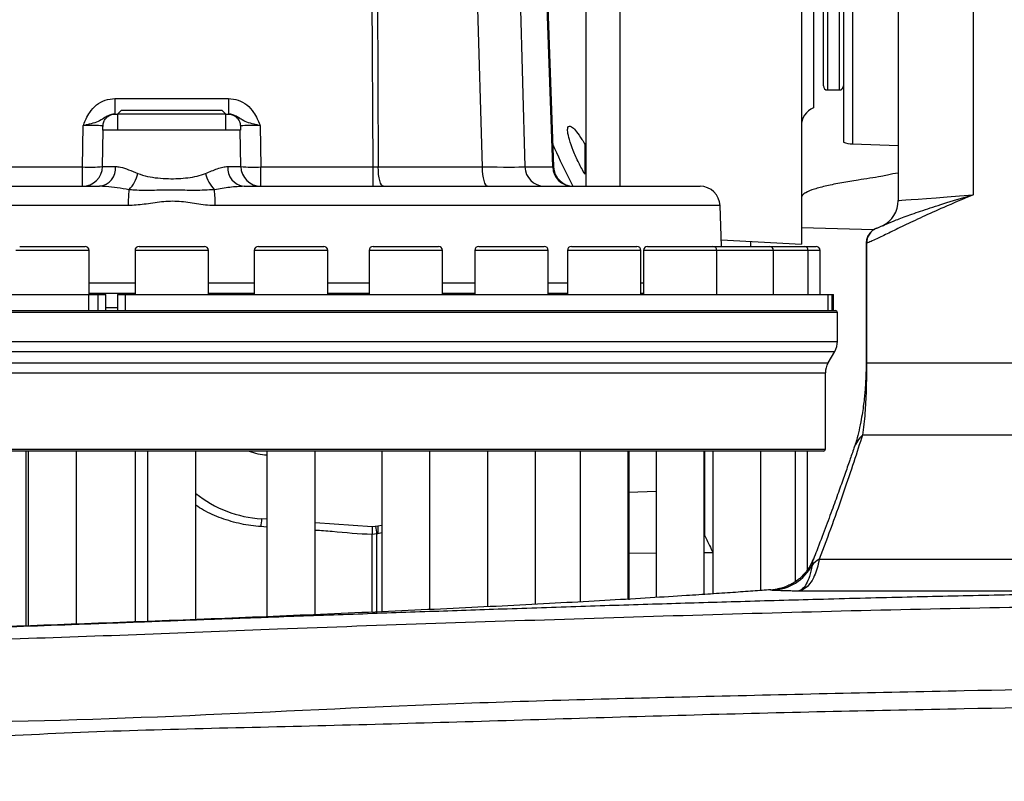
# Model space of a CAD drawing. Extents: x 0 to 8410, y 0 to 5940.
# Tile 64 of 110: x 5332 to 5578, y 3134 to 3324. Entities that reach past the tile are written whole.
import ezdxf

# ---------------------------------------------------------------- set-up
doc = ezdxf.new("R2010")
doc.units = 0
doc.header["$LTSCALE"] = 10
doc.linetypes.add('CENTERX2', pattern=[20.32, 12.7, -2.54, 2.54, -2.54])
doc.layers.get('0').update_dxf_attribs({"linetype": 'CONTINUOUS'})
doc.styles.add('SLDTEXTSTYLE0', font='TXT', dxfattribs={"width": 0.605})
doc.dimstyles.new('SLDDIMSTYLE11', dxfattribs={"dimtxt": 50, "dimasz": 50, "dimexe": 0, "dimexo": 0.0625, "dimgap": 12.5, "dimtad": 1, "dimdec": 1, "dimrnd": 1e-09, "dimzin": 12, "dimtxsty": 'SLDTEXTSTYLE0', "dimsah": 1, "dimcen": 0.09, "dimazin": 3, "dimtfac": 1, "dimtmove": 0, "dimatfit": 3, "dimtolj": 1, "dimtzin": 12})

# ---------------------------------------------------------------- blocks, each defined once
blk = doc.blocks.new('_D_21')
at = {"color": 7, "linetype": 'CONTINUOUS'}
for p, q in [((5638.08, 3303.69), (5638.08, 3824.64)), ((5744.08, 3303.69), (5744.08, 3824.64)), ((5638.08, 3809.64), (5538.08, 3809.64)), ((5638.08, 3809.64), (5744.08, 3809.64)), ((5744.08, 3809.64), (6258.91, 3809.64))]:
    blk.add_line(p, q, dxfattribs=at)
for points in [[(5638.08, 3809.64), (5588.08, 3817.14), (5588.08, 3802.14)], [(5744.08, 3809.64), (5794.08, 3802.14), (5794.08, 3817.14)]]:
    blk.add_solid(points, dxfattribs=at)
at = {"color": 7, "linetype": 'CONTINUOUS', "char_height": 50, "attachment_point": 1, "style": 'SLDTEXTSTYLE0'}
for s, insert in [('106', (5987.94, 3950.83)), ('(4x M12)', (5987.94, 3874.1))]:
    blk.add_mtext(s, dxfattribs=dict(at, insert=insert))

msp = doc.modelspace()

# ---------------------------------------------------------------- linework, layer by layer
at = {"color": 7, "linetype": 'CONTINUOUS'}
for p, q in [((5527.080928, 3498.471978), (5527.080928, 3268.047812)), ((5530.080934, 3466.87037), (5530.080934, 3302.035513)), ((5537.580927, 3462.374302), (5537.580927, 3293.425026)), ((5532.580932, 3307.45292), (5532.580932, 3461.452934)), ((5551.240747, 3430.01196), (5551.240747, 3278.89389)), ((5462.580939, 3364.952924), (5465.293382, 3287.278416)), ((5533.580934, 3306.452932), (5536.58094, 3306.452932)), ((5355.932419, 3300.45292), (5355.983202, 3300.45292)), ((5355.983202, 3300.45292), (5356.580918, 3300.45292)), ((5357.580935, 3301.452937), (5356.580918, 3300.45292)), ((5356.580918, 3300.45292), (5356.580918, 3296.452912)), ((5383.580928, 3300.45292), (5356.580918, 3300.45292)), ((5357.580935, 3301.452937), (5382.509683, 3301.452937)), ((5382.509683, 3301.452937), (5382.580941, 3301.452937)), ((5383.580928, 3300.45292), (5382.580941, 3301.452937)), ((5383.580928, 3296.452912), (5383.580928, 3300.45292)), ((5383.580928, 3300.45292), (5384.178643, 3300.45292)), ((5384.178643, 3300.45292), (5384.229456, 3300.45292)), ((5352.852498, 3287.365677), (5353.011106, 3296.452912)), ((5352.930968, 3296.452912), (5353.011106, 3296.452912)), ((5387.150739, 3296.452912), (5353.011106, 3296.452912)), ((5387.309377, 3287.365677), (5387.150739, 3296.452912)), ((5387.150739, 3296.452912), (5387.230908, 3296.452912)), ((5539.801736, 3293.029221), (5551.240747, 3292.629781)), ((5251.911675, 3282.452914), (5352.042441, 3282.452914)), ((5388.119434, 3282.452914), (5501.809632, 3282.452914)), ((5507.16189, 3267.452928), (5506.806587, 3277.627411)), ((5547.26163, 3272.574457), (5547.291477, 3272.588315)), ((5546.005194, 3272.023203), (5545.917873, 3271.992179)), ((5507.104551, 3269.094708), (5527.080928, 3268.047812)), ((5543.233578, 3268.217596), (5543.233578, 3238.469335)), ((5332.17967, 3267.452928), (5348.479663, 3267.452928)), ((5349.47965, 3255.452933), (5349.47965, 3266.452911)), ((5360.930924, 3266.452911), (5360.930924, 3255.452933)), ((5361.930941, 3267.452928), (5378.230934, 3267.452928)), ((5379.230921, 3255.452933), (5379.230921, 3266.452911)), ((5390.682195, 3266.452911), (5390.682195, 3255.452933)), ((5391.682212, 3267.452928), (5407.982205, 3267.452928)), ((5408.982192, 3255.452933), (5408.982192, 3266.452911)), ((5419.29016, 3266.452911), (5419.29016, 3255.452933)), ((5420.290147, 3267.452928), (5436.59017, 3267.452928)), ((5437.590157, 3255.452933), (5437.590157, 3266.452911)), ((5445.655395, 3266.452911), (5445.655395, 3255.452933)), ((5446.655397, 3267.452928), (5447.167923, 3267.452928)), ((5447.167923, 3267.452928), (5462.95539, 3267.452928)), ((5463.955392, 3255.452933), (5463.955392, 3266.452911)), ((5468.764712, 3266.452911), (5468.764712, 3255.452933)), ((5469.764714, 3267.452928), (5470.97895, 3267.452928)), ((5470.97895, 3267.452928), (5486.064722, 3267.452928)), ((5487.064724, 3255.452933), (5487.064724, 3266.452911)), ((5487.730046, 3266.452911), (5487.730046, 3255.452933)), ((5488.730048, 3267.452928), (5490.912532, 3267.452928)), ((5490.912532, 3267.452928), (5505.030056, 3267.452928)), ((5505.030056, 3267.452928), (5519.122561, 3267.452928)), ((5506.030043, 3255.452933), (5506.030043, 3266.452911)), ((5519.10456, 3267.452928), (5527.800684, 3267.452928)), ((5520.122563, 3255.452933), (5520.122563, 3266.452911)), ((5527.800684, 3267.452928), (5530.730938, 3267.452928)), ((5528.800686, 3255.452933), (5528.800686, 3266.452911)), ((5531.73094, 3255.452933), (5531.73094, 3266.452911)), ((5205.080931, 3255.452933), (5349.380975, 3255.452933)), ((5349.380975, 3255.452933), (5351.622258, 3255.452933)), ((5349.47965, 3255.798074), (5360.930924, 3255.798074)), ((5351.622258, 3255.452933), (5353.681539, 3255.452933)), ((5353.681539, 3255.452933), (5353.691165, 3255.452933)), ((5353.691165, 3251.452925), (5353.691165, 3255.452933)), ((5356.588547, 3255.452933), (5356.588547, 3251.452925)), ((5356.588547, 3255.452933), (5358.447556, 3255.452933)), ((5358.447556, 3255.452933), (5533.777331, 3255.452933)), ((5379.230921, 3255.798074), (5390.682195, 3255.798074)), ((5408.982192, 3255.798074), (5419.29016, 3255.798074)), ((5437.590157, 3255.798074), (5445.655395, 3255.798074)), ((5463.955392, 3255.798074), (5468.764712, 3255.798074)), ((5487.064724, 3255.798074), (5487.730046, 3255.798074)), ((5533.777331, 3255.452933), (5533.793141, 3255.452933)), ((5533.777331, 3255.452933), (5534.670313, 3255.452933)), ((5533.793141, 3251.452925), (5533.793141, 3255.452933)), ((5534.670313, 3255.452933), (5535.080929, 3255.452933)), ((5535.080929, 3251.452925), (5535.080929, 3255.452933)), ((5204.580938, 3251.452925), (5535.580938, 3251.452925)), ((5536.080931, 3243.792685), (5536.080931, 3250.952932)), ((5533.750807, 3238.417032), (5535.411065, 3241.292658)), ((5533.080925, 3216.952922), (5533.080925, 3235.917034)), ((5532.580932, 3216.452929), (5207.580929, 3216.452929)), ((5334.329669, 3216.452929), (5334.329669, 3172.869059)), ((5346.329664, 3173.304828), (5346.329664, 3216.452929)), ((5364.08094, 3216.452929), (5364.08094, 3173.968914)), ((5376.080935, 3174.43608), (5376.080935, 3216.452929)), ((5393.832211, 3216.452929), (5393.832211, 3175.152423)), ((5405.832206, 3175.655934), (5405.832206, 3216.452929)), ((5422.440146, 3216.452929), (5422.440146, 3176.387208)), ((5434.440171, 3176.938879), (5434.440171, 3216.452929)), ((5448.805397, 3216.452929), (5448.805397, 3177.633675)), ((5460.805391, 3178.244876), (5460.805391, 3216.452929)), ((5471.914713, 3216.452929), (5471.914713, 3178.840029)), ((5483.914723, 3179.521682), (5483.914723, 3216.452929)), ((5484.08093, 3216.452929), (5484.08093, 3179.38942)), ((5490.880047, 3216.452929), (5490.880047, 3179.936382)), ((5502.880042, 3180.69722), (5502.880042, 3216.452929)), ((5504.972567, 3216.452929), (5504.972567, 3180.835547)), ((5516.972561, 3181.680384), (5516.972561, 3216.452929)), ((5525.650685, 3183.94241), (5525.650685, 3216.452929)), ((5528.580939, 3186.829599), (5528.580939, 3216.452929)), ((5484.08093, 3206.203716), (5490.880047, 3206.441152)), ((5393.832211, 3199.432018), (5392.488246, 3199.525999)), ((5420.080935, 3197.596538), (5405.832206, 3198.592904)), ((5421.516721, 3197.722154), (5420.080935, 3197.596538)), ((5420.080935, 3195.680755), (5420.080965, 3195.68451)), ((5420.080935, 3176.161515), (5420.080935, 3195.680755)), ((5502.910649, 3195.635887), (5502.910678, 3195.646855)), ((5530.128767, 3189.478802), (5530.08913, 3189.406576)), ((5530.140435, 3189.481529), (5530.100619, 3189.408051)), ((5519.465719, 3181.865099), (5521.064048, 3182.075801))]:
    msp.add_line(p, q, dxfattribs=at)
at = {"color": 8, "linetype": 'CONTINUOUS'}
for p, q in [((5533.580934, 3462.452921), (5533.580934, 3306.452932)), ((5536.58094, 3306.452932), (5536.58094, 3462.432447)), ((5539.801736, 3462.257924), (5539.801736, 3293.029221)), ((5569.934254, 3428.613278), (5569.934254, 3280.292573)), ((5420.280163, 3287.278416), (5419.923072, 3364.952924)), ((5421.216373, 3364.952924), (5421.573465, 3287.278416)), ((5447.559928, 3287.278416), (5445.345228, 3364.952924)), ((5455.945362, 3364.952924), (5458.160077, 3287.278416)), ((5465.123122, 3287.278416), (5462.410663, 3364.952924)), ((5355.932419, 3304.313334), (5355.932419, 3300.45292)), ((5355.932419, 3304.313334), (5384.229456, 3304.313334)), ((5384.229456, 3304.313334), (5384.229456, 3300.45292)), ((5347.853248, 3287.278416), (5348.032688, 3297.557625)), ((5392.129188, 3297.557625), (5392.308598, 3287.278416)), ((5352.852498, 3287.365677), (5356.099491, 3287.365677)), ((5384.062384, 3287.365677), (5387.309377, 3287.365677)), ((5319.881682, 3287.278416), (5347.853248, 3287.278416)), ((5347.853248, 3282.452914), (5347.853248, 3287.278416)), ((5392.308598, 3282.452914), (5392.308598, 3287.278416)), ((5392.308598, 3287.278416), (5420.280163, 3287.278416)), ((5420.280163, 3282.452914), (5420.280163, 3287.278416)), ((5421.573465, 3287.278416), (5447.559928, 3287.278416)), ((5458.160077, 3287.278416), (5465.123122, 3287.278416)), ((5359.2476, 3277.627411), (5244.130288, 3277.627411)), ((5506.806587, 3277.627411), (5380.914276, 3277.627411)), ((5545.088922, 3271.571162), (5527.080928, 3272.09765)), ((5514.404004, 3268.712165), (5514.406537, 3267.452928)), ((5543.334548, 3268.238875), (5543.30786, 3268.217596)), ((5543.334548, 3268.238875), (5543.334548, 3238.469335)), ((5349.47965, 3266.452911), (5331.179653, 3266.452911)), ((5379.230921, 3266.452911), (5360.930924, 3266.452911)), ((5408.982192, 3266.452911), (5390.682195, 3266.452911)), ((5419.407283, 3266.452911), (5419.29016, 3266.452911)), ((5437.590157, 3266.452911), (5419.407283, 3266.452911)), ((5446.230819, 3266.452911), (5445.655395, 3266.452911)), ((5463.955392, 3266.452911), (5446.230819, 3266.452911)), ((5470.127945, 3266.452911), (5468.764712, 3266.452911)), ((5487.064724, 3266.452911), (5470.127945, 3266.452911)), ((5490.180318, 3266.452911), (5487.730046, 3266.452911)), ((5506.030043, 3266.452911), (5490.180318, 3266.452911)), ((5520.122563, 3266.452911), (5506.030043, 3266.452911)), ((5528.800686, 3266.452911), (5520.122563, 3266.452911)), ((5531.73094, 3266.452911), (5528.800686, 3266.452911)), ((5349.47965, 3258.348229), (5360.930924, 3258.348229)), ((5379.230921, 3258.348229), (5390.682195, 3258.348229)), ((5408.982192, 3258.348229), (5419.29016, 3258.348229)), ((5437.590157, 3258.348229), (5445.655395, 3258.348229)), ((5463.955392, 3258.348229), (5468.764712, 3258.348229)), ((5487.064724, 3258.348229), (5487.730046, 3258.348229)), ((5349.380975, 3251.452925), (5349.380975, 3255.452933)), ((5351.622258, 3255.452933), (5351.622258, 3251.452925)), ((5353.681539, 3251.452925), (5353.681539, 3255.452933)), ((5358.447556, 3255.452933), (5358.447556, 3251.452925)), ((5533.777331, 3251.452925), (5533.777331, 3255.452933)), ((5534.670313, 3255.452933), (5534.670313, 3251.452925)), ((5536.080931, 3250.952932), (5204.080944, 3250.952932)), ((5353.691165, 3252.252939), (5356.588547, 3252.252939)), ((5204.080944, 3243.792685), (5536.080931, 3243.792685)), ((5204.750811, 3241.292658), (5535.411065, 3241.292658)), ((5206.411068, 3238.417032), (5533.750807, 3238.417032)), ((5543.234323, 3238.469335), (5543.334548, 3238.469335)), ((5543.334548, 3238.469335), (5619.425294, 3238.469335)), ((5207.080935, 3235.917034), (5533.080925, 3235.917034)), ((5605.240566, 3220.445725), (5542.321761, 3220.445725)), ((5207.080935, 3216.952922), (5533.080925, 3216.952922)), ((5393.832211, 3197.499516), (5392.313962, 3197.604495)), ((5421.255444, 3195.782262), (5420.080935, 3195.680755)), ((5421.516721, 3195.817682), (5421.255444, 3195.782262)), ((5421.255444, 3176.21437), (5421.255444, 3195.782262)), ((5422.440146, 3196.091103), (5421.516721, 3195.817682)), ((5484.08093, 3190.959978), (5490.880047, 3191.105174)), ((5502.880042, 3191.183048), (5504.972567, 3191.183048)), ((5531.557282, 3189.479324), (5657.498048, 3189.479324)), ((5633.60027, 3181.514117), (5526.072522, 3181.514117))]:
    msp.add_line(p, q, dxfattribs=at)
at = {"color": 8, "linetype": 'CONTINUOUS', "flags": 128}
for points in [[(5422.866796, 3282.452914), (5422.619854, 3282.544794), (5422.382002, 3282.817009), (5422.161971, 3283.259573), (5421.967839, 3283.856216), (5421.806728, 3284.585031), (5421.684568, 3285.419228), (5421.60586, 3286.328169), (5421.573465, 3287.278416)], [(5448.853244, 3282.452914), (5448.606317, 3282.544794), (5448.368465, 3282.817009), (5448.148419, 3283.259573), (5447.954287, 3283.856216), (5447.793176, 3284.585031), (5447.671016, 3285.419228), (5447.592308, 3286.328169), (5447.559928, 3287.278416)], [(5551.240747, 3278.89389), (5551.2455, 3278.894248), (5551.49207, 3278.912696), (5552.11172, 3278.959068), (5553.102096, 3279.033157), (5554.459502, 3279.134723), (5556.178887, 3279.26338), (5558.2538, 3279.41862), (5560.676475, 3279.599907), (5563.437869, 3279.806497), (5566.527647, 3280.037704), (5569.934254, 3280.292573)]]:
    msp.add_lwpolyline(points, dxfattribs=at)
at = {"color": 7, "linetype": 'CONTINUOUS', "flags": 128}
msp.add_lwpolyline([(5422.440146, 3197.891417), (5422.427629, 3197.8879), (5421.516721, 3197.722154)], dxfattribs=at)
at = {"color": 7, "linetype": 'CENTERX2'}
msp.add_arc((5691.080933, 2964.452925), 970, 74.298428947, 58.256891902, dxfattribs=at)
at = {"color": 7, "linetype": 'CONTINUOUS'}
for centre, radius, start, end in [((5533.580933, 3307.452925), 1, 180, 270), ((5536.580933, 3307.452925), 1, 270, 360), ((5532.080933, 3297.452925), 5, 113.57817848, 180), ((5540.080933, 3301.024361), 8, 251.79004314, 268), ((5347.853255, 3287.452925), 5, 270, 359), ((5392.30861, 3287.452925), 5, 181, 270), ((5470.29034, 3287.452925), 5, 182, 270), ((5555.080933, 3258.007412), 28, 97.88292836, 103.51228703), ((5501.809628, 3277.452925), 5, 2, 90), ((5544.240749, 3278.893901), 7, 295.57103912, 0.25611984), ((5348.479659, 3266.452925), 1, 0, 90), ((5361.930933, 3266.452925), 1, 90, 180), ((5378.230933, 3266.452925), 1, 0, 90), ((5391.682207, 3266.452925), 1, 90, 180), ((5407.982207, 3266.452925), 1, 0, 90), ((5420.290156, 3266.452925), 1, 90, 180), ((5436.590156, 3266.452925), 1, 0, 90), ((5446.655393, 3266.452925), 1, 90, 180), ((5462.955393, 3266.452925), 1, 0, 90), ((5469.764717, 3266.452925), 1, 90, 180), ((5486.064717, 3266.452925), 1, 0, 90), ((5488.730048, 3266.452925), 1, 90, 180), ((5505.030048, 3266.452925), 1, 0, 90), ((5519.122561, 3266.452925), 1, 0, 90), ((5527.800688, 3266.452925), 1, 0, 90), ((5530.730933, 3266.452925), 1, 0, 90), ((5535.580933, 3250.952925), 0.5, 360, 90), ((5531.080933, 3243.792671), 5, 330, 360), ((5538.080933, 3235.917026), 5, 150, 180), ((5394.580933, 3229.452925), 14, 248.2132107, 266.93433503), ((5532.580933, 3216.952925), 0.5, 270, 0), ((5394.580933, 3229.452925), 30, 231.92687668, 266)]:
    msp.add_arc(centre, radius, start, end, dxfattribs=at)
at = {"color": 8, "linetype": 'CONTINUOUS'}
for centre, radius, start, end in [((5349.727076, 3323.174377), 35.944836, 267.01177905, 274.9881972), ((5351.528833, 3287.008635), 4.584582, 276.43231863, 4.46665365), ((5388.633042, 3287.008635), 4.584582, 175.53334635, 263.56768137), ((5390.434782, 3323.174023), 35.944482, 265.01178137, 272.98823045), ((5353.404249, 3287.524429), 8.451652, 315.38894285, 347.10036506), ((5386.757733, 3287.524443), 8.451759, 192.89956626, 224.61047754), ((5463.069405, 3287.362261), 4.910043, 180.97844455, 269.03553118), ((5470.032449, 3287.362261), 4.910043, 180.97844455, 269.03553118), ((5398.473449, 3277.895974), 39.226769, 174.59798156, 180.39227367), ((5341.691712, 3277.895824), 39.223482, 359.60791259, 5.4026926), ((5547.29707, 3268.277228), 3.962707, 110.36772601, 180.55454573), ((5548.054991, 3214.384623), 8.343073, 133.40763771, 160.56695463), ((5424.364399, 3195.666118), 32.108999, 173.09567207, 176.5390271), ((5408.01907, 3194.92138), 13.26434, 3.72122549, 11.98784149), ((5429.072782, 3196.769918), 7.615826, 172.81728716, 187.18271284), ((5534.489335, 3184.074537), 6.148874, 118.47947514, 140.40307704), ((5519.295889, 3193.562666), 11.846075, 272.62183272, 331.95864564)]:
    msp.add_arc(centre, radius, start, end, dxfattribs=at)
for centre, major_axis, ratio, start_param, end_param in [((5348.027806, 3297.452925), (5.001676, 0.052418), 0.0209201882, 0.1711079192, 1.5696027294), ((5392.134059, 3297.452925), (5.001676, -0.052418), 0.0209201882, 1.5719899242, 2.9704847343), ((5420.278568, 3287.452925), (5.000159, -0.023043), 0.0348961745, 4.7128706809, 4.9745096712), ((5443.660108, 3287.452925), (15.01016, -0.142557), 0.0094828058, 4.9753067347, 6.021800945), ((5460.284245, 3287.452925), (5.009141, -0.174505), 0.0045722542, 6.0218656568, 6.2835046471)]:
    msp.add_ellipse(centre, major_axis=major_axis, ratio=ratio, start_param=start_param, end_param=end_param, dxfattribs=at)
at = {"color": 7, "linetype": 'CONTINUOUS'}
for centre, major_axis, start_param, end_param in [((5348.457775, 3322.08582), (2.500761, 143.268515), 4.5331144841, 4.540696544), ((5391.704091, 3322.08582), (2.500761, -143.268515), 4.8840814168, 4.8916634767)]:
    msp.add_ellipse(centre, major_axis=major_axis, ratio=0.0348941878, start_param=start_param, end_param=end_param, dxfattribs=at)
at = {"color": 8, "linetype": 'CONTINUOUS'}
for points, knots in [([(5481.796627, 3496.147397), (5481.803715, 3495.437165), (5481.817891, 3494.016696), (5481.789564, 3490.897937), (5481.804223, 3487.044191), (5481.790564, 3482.429981), (5481.798976, 3477.143939), (5481.794596, 3471.242231), (5481.794519, 3464.664756), (5481.798923, 3457.532237), (5481.797433, 3449.886977), (5481.798812, 3441.824261), (5481.80026, 3433.268586), (5481.797891, 3424.381166), (5481.794211, 3415.221155), (5481.794475, 3405.907643), (5481.796491, 3396.344948), (5481.799503, 3386.729616), (5481.801037, 3377.098217), (5481.798706, 3367.582989), (5481.796033, 3358.087792), (5481.796872, 3348.815261), (5481.797191, 3339.798507), (5481.794903, 3331.15745), (5481.792923, 3322.804292), (5481.796357, 3314.923633), (5481.800288, 3307.53725), (5481.800234, 3300.745237), (5481.798465, 3294.463113), (5481.797505, 3288.897186), (5481.797757, 3284.868601), (5481.798131, 3282.984016), (5481.798236, 3282.452914)], [0, 0, 0, 0, 0.0335369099, 0.0670740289, 0.1014595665, 0.136097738, 0.1696754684, 0.203613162, 0.237550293, 0.2721844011, 0.3057914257, 0.3396340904, 0.3737249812, 0.4083910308, 0.4419947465, 0.4759579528, 0.5099210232, 0.5445828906, 0.5781848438, 0.6121579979, 0.6461312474, 0.6807997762, 0.7144051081, 0.7483699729, 0.7823346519, 0.8169985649, 0.8505987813, 0.8845711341, 0.9185424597, 0.9532099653, 0.9868139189, 1, 1, 1, 1]), ([(5473.421087, 3282.452914), (5473.421747, 3283.18537), (5473.423353, 3284.96807), (5473.421421, 3288.646849), (5473.421336, 3293.306279), (5473.421797, 3298.627557), (5473.42356, 3304.515139), (5473.424472, 3311.037643), (5473.420082, 3318.078009), (5473.415402, 3325.568182), (5473.418952, 3333.427355), (5473.42126, 3341.733465), (5473.420965, 3350.329182), (5473.419319, 3359.145692), (5473.422145, 3368.089613), (5473.424858, 3377.243918), (5473.423419, 3385.823087), (5473.420561, 3393.749683), (5473.418394, 3400.975275), (5473.417675, 3408.177471), (5473.4182, 3415.333687), (5473.421849, 3422.883138), (5473.424081, 3430.753327), (5473.422436, 3438.828754), (5473.420881, 3446.601496), (5473.422505, 3453.906024), (5473.418571, 3460.693116), (5473.415582, 3466.91262), (5473.423175, 3472.615683), (5473.414136, 3477.667425), (5473.426103, 3482.043942), (5473.418768, 3485.699782), (5473.420186, 3488.727125), (5473.422043, 3490.123366), (5473.422979, 3490.827086)], [0, 0, 0, 0, 0.0227367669, 0.0553381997, 0.088489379, 0.1205937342, 0.152922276, 0.1855986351, 0.21875165, 0.2508892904, 0.283250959, 0.3158718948, 0.3490281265, 0.3811651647, 0.4135418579, 0.4461481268, 0.4793045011, 0.5049832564, 0.5307763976, 0.5568866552, 0.5831168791, 0.6095949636, 0.6417341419, 0.674098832, 0.7067008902, 0.7398524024, 0.7719327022, 0.8042374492, 0.8368884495, 0.8700146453, 0.9020825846, 0.9343740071, 0.9669238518, 1, 1, 1, 1]), ([(5348.032688, 3297.557625), (5348.034654, 3297.56284), (5348.070317, 3297.657422), (5348.292544, 3298.239288), (5348.752325, 3299.373655), (5349.712313, 3301.105461), (5351.265343, 3302.791384), (5353.469062, 3304.066104), (5355.111022, 3304.230896), (5355.932419, 3304.313334)], [0, 0, 0, 0, 0.0015044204, 0.0272817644, 0.1681529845, 0.331685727, 0.5590595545, 0.7794176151, 1, 1, 1, 1]), ([(5384.229456, 3304.313334), (5385.050858, 3304.230899), (5386.692816, 3304.066114), (5388.896476, 3302.791352), (5390.449664, 3301.105517), (5391.409294, 3299.373557), (5391.869774, 3298.239463), (5392.091386, 3297.65736), (5392.127211, 3297.56284), (5392.129188, 3297.557625)], [0, 0, 0, 0, 0.2205825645, 0.4409384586, 0.6683142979, 0.8318458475, 0.9727182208, 0.9984946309, 1, 1, 1, 1]), ([(5355.932419, 3300.45292), (5355.559783, 3300.41454), (5354.765181, 3300.332698), (5353.588821, 3299.683143), (5352.458744, 3298.896386), (5350.967195, 3298.276591), (5349.5332, 3297.904757), (5348.547771, 3297.674661), (5348.215203, 3297.599139), (5348.037754, 3297.558777), (5348.032688, 3297.557625)], [0, 0, 0, 0, 0.120942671, 0.2578956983, 0.4527402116, 0.6738812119, 0.8915970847, 0.9420949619, 0.9983467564, 1, 1, 1, 1]), ([(5392.129188, 3297.557625), (5392.124111, 3297.558777), (5391.946645, 3297.599062), (5391.614102, 3297.674693), (5390.628667, 3297.904718), (5389.194684, 3298.276607), (5387.703129, 3298.896381), (5386.573054, 3299.683152), (5385.396677, 3300.332689), (5384.602081, 3300.414537), (5384.229456, 3300.45292)], [0, 0, 0, 0, 0.0016563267, 0.0579050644, 0.1084029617, 0.3261189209, 0.547260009, 0.7421045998, 0.8790603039, 1, 1, 1, 1]), ([(5356.099491, 3287.365677), (5356.491493, 3287.333467), (5357.465487, 3287.253435), (5359.310923, 3286.623166), (5360.855557, 3285.970305), (5361.642604, 3285.637649)], [0, 0, 0, 0, 0.24832005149, 0.61699206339, 1, 1, 1, 1]), ([(5378.519272, 3285.637649), (5379.521183, 3286.060863), (5381.039265, 3286.70211), (5382.846614, 3287.264517), (5383.653606, 3287.331664), (5384.062384, 3287.365677)], [0, 0, 0, 0, 0.4892269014, 0.7412701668, 1, 1, 1, 1]), ([(5361.642604, 3285.637649), (5362.431466, 3285.374743), (5363.990005, 3284.855323), (5366.606889, 3284.488801), (5369.201542, 3284.317736), (5371.74248, 3284.348805), (5374.143978, 3284.569536), (5376.456633, 3284.916008), (5377.832232, 3285.397279), (5378.519272, 3285.637649)], [0, 0, 0, 0, 0.1544140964, 0.3050728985, 0.4557498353, 0.5923881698, 0.7290278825, 0.864663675, 1, 1, 1, 1]), ([(5359.4209, 3281.588914), (5358.445613, 3281.747921), (5356.482452, 3282.067988), (5354.017657, 3282.392739), (5352.589873, 3282.436236), (5352.042441, 3282.452914)], [0, 0, 0, 0, 0.3783917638, 0.761667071, 1, 1, 1, 1]), ([(5388.119434, 3282.452914), (5386.955165, 3282.385529), (5384.619559, 3282.250351), (5382.036423, 3281.809838), (5380.740945, 3281.588914)], [0, 0, 0, 0, 0.4984866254, 1, 1, 1, 1]), ([(5380.740945, 3281.588914), (5379.118332, 3281.507662), (5375.847556, 3281.343879), (5370.807771, 3281.532197), (5365.719172, 3281.442807), (5361.951738, 3281.349011), (5359.862557, 3281.547049), (5359.4209, 3281.588914)], [0, 0, 0, 0, 0.2320377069, 0.4677290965, 0.6997078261, 0.9365177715, 1, 1, 1, 1]), ([(5569.934254, 3280.292573), (5569.912969, 3280.28395), (5567.300543, 3279.225573), (5562.81742, 3277.322142), (5557.151123, 3274.757381), (5552.569709, 3272.588564), (5548.754306, 3270.733343), (5546.131836, 3269.461938), (5544.374056, 3268.644107), (5543.681047, 3268.37395), (5543.334548, 3268.238875)], [0, 0, 0, 0, 0.0015161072, 0.186080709, 0.3405491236, 0.4955021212, 0.6503881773, 0.8047641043, 0.9023838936, 1, 1, 1, 1]), ([(5547.291477, 3272.588315), (5547.453783, 3272.664836), (5548.071411, 3272.956021), (5549.89828, 3273.727824), (5553.067196, 3274.947768), (5557.262155, 3276.426282), (5562.632246, 3278.166531), (5567.106216, 3279.495649), (5569.744895, 3280.239394), (5569.91416, 3280.28693), (5569.934254, 3280.292573)], [0, 0, 0, 0, 0.0627259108, 0.2386924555, 0.4160943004, 0.5979658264, 0.7813658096, 0.9860596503, 0.9983450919, 1, 1, 1, 1]), ([(5380.914276, 3277.627411), (5380.826741, 3277.627819), (5379.283808, 3277.635009), (5376.291694, 3278.026216), (5371.966192, 3278.794281), (5367.537568, 3278.648542), (5363.34635, 3277.891428), (5360.563695, 3277.712186), (5359.2476, 3277.627411)], [0, 0, 0, 0, 0.012082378, 0.2129701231, 0.4143460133, 0.6157392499, 0.8182585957, 1, 1, 1, 1]), ([(5543.334548, 3238.469335), (5543.333945, 3238.084439), (5543.332088, 3236.901), (5543.318419, 3235.669512), (5543.296883, 3234.308259), (5543.271535, 3233.111277), (5543.210854, 3231.012998), (5543.105742, 3228.59857), (5542.868712, 3224.740962), (5542.545957, 3222.206347), (5542.321761, 3220.445725)], [0, 0, 0, 0, 0.0369526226, 0.1136179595, 0.1303300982, 0.2000956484, 0.2709744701, 0.440493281, 0.6113493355, 1, 1, 1, 1]), ([(5542.321761, 3220.445725), (5541.622202, 3218.253127), (5540.217937, 3213.8518), (5537.650082, 3206.247038), (5534.796219, 3198.137826), (5532.638173, 3192.368821), (5531.557282, 3189.479324)], [0, 0, 0, 0, 0.2464197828, 0.4946523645, 0.7468887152, 1, 1, 1, 1]), ([(5361.060535, 3173.855531), (5361.060436, 3174.310517), (5361.059331, 3179.378914), (5361.064131, 3189.976818), (5361.068292, 3203.696856), (5361.072453, 3212.84471), (5361.074095, 3216.452929)], [0, 0, 0, 0, 0.035980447, 0.4008101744, 0.7636595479, 1, 1, 1, 1]), ([(5502.912437, 3216.452929), (5502.912487, 3216.263378), (5502.913085, 3214.018625), (5502.913604, 3210.430123), (5502.913786, 3205.776829), (5502.912873, 3201.743323), (5502.911362, 3198.435589), (5502.910092, 3196.324961), (5502.910219, 3195.404152), (5502.910597, 3195.608083), (5502.910649, 3195.635887)], [0, 0, 0, 0, 0.0131349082, 0.1555497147, 0.298617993, 0.4412865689, 0.616686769, 0.793313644, 0.9718195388, 1, 1, 1, 1]), ([(5376.674418, 3205.383095), (5376.534735, 3205.47559), (5376.37406, 3205.581984), (5376.114805, 3205.523715), (5376.080935, 3205.516102)], [0, 0, 0, 0, 0.8693566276, 1, 1, 1, 1]), ([(5392.313962, 3197.604495), (5390.656257, 3197.785851), (5387.287874, 3198.154358), (5382.480398, 3199.617493), (5378.684969, 3201.224017), (5376.717733, 3202.518909), (5376.080935, 3202.938067)], [0, 0, 0, 0, 0.2824619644, 0.5739503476, 0.8620869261, 1, 1, 1, 1]), ([(5420.080965, 3195.68451), (5420.080955, 3195.68451), (5416.747609, 3195.68451), (5412.007503, 3196.281676), (5407.256864, 3196.580239), (5405.832206, 3196.669775)], [0, 0, 0, 0, 0.0000020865, 0.7001128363, 1, 1, 1, 1]), ([(5531.557282, 3189.479324), (5531.380688, 3188.705119), (5531.025228, 3187.146747), (5530.467147, 3185.655582), (5529.781851, 3184.226926), (5528.922765, 3182.959376), (5527.630463, 3181.853907), (5526.575055, 3181.62372), (5526.072522, 3181.514117)], [0, 0, 0, 0, 0.1677225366, 0.337603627, 0.4056225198, 0.6078444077, 0.8132749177, 1, 1, 1, 1]), ([(5530.100619, 3189.408051), (5530.049868, 3189.319429), (5529.767006, 3188.825485), (5529.758398, 3188.368619), (5529.751335, 3187.993723)], [0, 0, 0, 0, 0.1794185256, 1, 1, 1, 1]), ([(5529.751335, 3187.993723), (5529.545607, 3187.009903), (5529.166878, 3185.19877), (5528.356371, 3183.249922), (5527.533439, 3182.181764), (5526.841271, 3181.738534), (5526.41719, 3181.578752), (5526.191559, 3181.52999), (5526.075155, 3181.514468), (5526.072522, 3181.514117)], [0, 0, 0, 0, 0.2844376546, 0.5236270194, 0.7626828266, 0.8804035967, 0.9394777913, 0.9986310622, 1, 1, 1, 1]), ([(5519.837772, 3181.728991), (5519.630164, 3181.750273), (5519.26524, 3181.78768), (5519.405328, 3181.841777), (5519.465719, 3181.865099)], [0, 0, 0, 0, 0.5689051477, 1, 1, 1, 1]), ([(5521.39989, 3181.654754), (5521.378448, 3181.655537), (5520.761738, 3181.67807), (5520.291581, 3181.703981), (5519.837772, 3181.728991)], [0, 0, 0, 0, 0.03476870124, 1, 1, 1, 1]), ([(5205.146317, 3168.536695), (5206.137593, 3168.560165), (5208.125961, 3168.607241), (5212.007117, 3168.708169), (5216.513871, 3168.830763), (5221.669777, 3168.976152), (5227.420206, 3169.143137), (5233.723481, 3169.330956), (5240.531364, 3169.538525), (5247.802081, 3169.765091), (5255.512369, 3170.010423), (5263.615633, 3170.273608), (5272.070149, 3170.55394), (5281.873507, 3170.885681), (5293.062274, 3171.274156), (5305.661317, 3171.726844), (5318.483654, 3172.202896), (5331.687264, 3172.714235), (5343.13497, 3173.152564), (5352.799778, 3173.519999), (5360.417406, 3173.807903), (5367.91808, 3174.089646), (5375.301909, 3174.365206), (5382.569139, 3174.634658), (5389.720175, 3174.897891), (5401.039263, 3175.31159), (5416.302818, 3175.86115), (5435.291419, 3176.527989), (5454.202333, 3177.173422), (5473.141827, 3177.797657), (5492.123388, 3178.39703), (5511.004513, 3178.9639), (5530.522298, 3179.514222), (5550.691124, 3180.037168), (5571.386556, 3180.517929), (5592.019942, 3180.930561), (5612.816285, 3181.277394), (5626.674896, 3181.435239), (5633.60027, 3181.514117)], [0, 0, 0, 0, 0.0205737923, 0.0412683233, 0.0621271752, 0.0828228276, 0.1035709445, 0.1244176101, 0.1449709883, 0.165568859, 0.1862619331, 0.2068166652, 0.2273960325, 0.248056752, 0.2759674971, 0.3034702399, 0.3309691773, 0.3585326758, 0.3875001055, 0.4039266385, 0.420103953, 0.4360324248, 0.4517124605, 0.4671448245, 0.4823301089, 0.4972691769, 0.5392543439, 0.5795680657, 0.6182326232, 0.6597171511, 0.7002114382, 0.7391377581, 0.7799742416, 0.82452015, 0.8675841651, 0.9117643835, 0.9559072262, 1, 1, 1, 1]), ([(5526.072522, 3181.514117), (5526.069244, 3181.514216), (5525.64361, 3181.527115), (5524.796116, 3181.552136), (5523.156185, 3181.597451), (5522.097564, 3181.631991), (5521.39989, 3181.654754)], [0, 0, 0, 0, 0.0019698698, 0.2557585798, 0.5095151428, 1, 1, 1, 1]), ([(5633.216229, 3178.281265), (5606.911855, 3177.899273), (5554.295492, 3177.135179), (5475.390919, 3174.750441), (5400.686421, 3172.307369), (5348.82728, 3170.100869), (5319.693635, 3169.248967), (5309.201136, 3169.078077), (5298.779722, 3168.847806), (5288.576186, 3168.619837), (5278.848184, 3168.383164), (5269.633553, 3168.167852), (5260.921349, 3167.989542), (5252.597464, 3167.832265), (5244.728517, 3167.694995), (5237.369932, 3167.574972), (5230.527871, 3167.467853), (5224.211376, 3167.369532), (5218.461325, 3167.27621), (5213.315595, 3167.186256), (5208.807644, 3167.093274), (5204.884119, 3166.989977), (5202.809508, 3166.90194), (5201.769267, 3166.857796)], [0, 0, 0, 0, 0.16544067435, 0.33092923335, 0.49644184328, 0.63548217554, 0.65740235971, 0.67968929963, 0.7021344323, 0.7246068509, 0.74691170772, 0.76798783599, 0.78912702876, 0.81040878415, 0.83158581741, 0.85262927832, 0.87364412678, 0.8947482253, 0.91594375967, 0.9369998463, 0.95795349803, 0.9789172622, 1, 1, 1, 1]), ([(5310.12929, 3148.924487), (5310.129309, 3148.924487), (5353.179303, 3148.924487), (5417.406028, 3153.216905), (5503.306081, 3155.310305), (5564.395301, 3156.773364), (5622.186541, 3157.612692), (5658.505573, 3157.71905), (5676.66581, 3157.772231)], [0, 0, 0, 0, 0.00000016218, 0.35140428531, 0.52711995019, 0.70283462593, 0.85141141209, 1, 1, 1, 1]), ([(5676.558334, 3153.228196), (5658.413655, 3153.17511), (5622.12265, 3153.068934), (5564.06725, 3152.172711), (5502.395288, 3150.787954), (5447.994785, 3149.021154), (5404.462594, 3147.846441), (5371.807546, 3147.113574), (5339.15837, 3146.101769), (5317.427224, 3144.730841), (5306.562727, 3144.045445)], [0, 0, 0, 0, 0.1470673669, 0.2941480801, 0.4705928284, 0.6470385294, 0.7352861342, 0.8235438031, 0.9117806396, 1, 1, 1, 1])]:
    msp.add_open_spline(points, degree=3, knots=knots, dxfattribs=at)
at = {"color": 7, "linetype": 'CONTINUOUS'}
for points, knots in [([(5352.95624, 3297.522398), (5352.997229, 3297.855886), (5353.079194, 3298.522751), (5353.614765, 3299.403265), (5354.38951, 3300.066387), (5355.229005, 3300.406782), (5355.775951, 3300.440242), (5355.983202, 3300.45292)], [0, 0, 0, 0, 0.2150776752, 0.4300842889, 0.6469471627, 0.8662198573, 1, 1, 1, 1]), ([(5384.178643, 3300.45292), (5384.520544, 3300.419242), (5385.204334, 3300.351886), (5386.115697, 3299.827594), (5386.802366, 3299.057068), (5387.147821, 3298.236094), (5387.190396, 3297.710254), (5387.205606, 3297.522398)], [0, 0, 0, 0, 0.2199506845, 0.4398930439, 0.659909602, 0.8785033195, 1, 1, 1, 1]), ([(5473.080938, 3285.475674), (5472.571967, 3286.392541), (5471.553161, 3288.227832), (5470.180547, 3291.30862), (5469.200932, 3294.053401), (5468.752088, 3296.064718), (5468.791926, 3297.206282), (5469.21778, 3297.571343), (5469.979714, 3297.209813), (5471.05845, 3296.078045), (5472.151398, 3294.523076), (5472.8457, 3293.325931), (5473.080938, 3292.920324)], [0, 0, 0, 0, 0.1224629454, 0.245133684, 0.3606198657, 0.462481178, 0.5533376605, 0.6406995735, 0.7317794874, 0.8317342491, 0.9429895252, 1, 1, 1, 1]), ([(5465.100785, 3292.793664), (5465.249715, 3292.476189), (5466.658434, 3289.473223), (5468.314753, 3286.015289), (5469.872898, 3282.912982), (5470.103969, 3282.452914)], [0, 0, 0, 0, 0.0914765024, 0.8652670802, 1, 1, 1, 1]), ([(5473.080938, 3292.920324), (5473.080938, 3291.55177), (5473.080938, 3288.807099), (5473.080938, 3286.588187), (5473.080938, 3285.475674)], [0, 0, 0, 0, 0.4986220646, 1, 1, 1, 1]), ([(5548.530509, 3285.252931), (5548.023742, 3285.129206), (5546.793535, 3284.828857), (5544.148167, 3284.433118), (5540.742392, 3283.9213), (5537.068665, 3283.305792), (5533.319529, 3282.56779), (5530.1989, 3281.761013), (5528.259449, 3280.978689), (5527.252422, 3280.254202), (5527.138085, 3279.821373), (5527.080928, 3279.605004)], [0, 0, 0, 0, 0.0662787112, 0.1608954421, 0.2555656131, 0.3972897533, 0.5394931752, 0.6810625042, 0.8219230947, 0.9109802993, 1, 1, 1, 1]), ([(5547.301223, 3272.561553), (5547.040055, 3272.443274), (5546.535177, 3272.214624), (5546.115671, 3272.049769), (5546.025606, 3272.019944), (5546.00728, 3272.013875)], [0, 0, 0, 0, 0.4605055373, 0.8902286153, 1, 1, 1, 1]), ([(5545.916517, 3271.991285), (5545.910372, 3271.989158), (5545.858833, 3271.971314), (5545.655275, 3271.891756), (5545.243728, 3271.692722), (5544.674438, 3271.316252), (5544.057988, 3270.704937), (5543.554566, 3269.865445), (5543.263931, 3269.005783), (5543.264756, 3268.448209), (5543.265094, 3268.219444)], [0, 0, 0, 0, 0.0112305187, 0.0941866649, 0.1848512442, 0.3106454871, 0.4882008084, 0.6812542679, 0.8692226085, 1, 1, 1, 1]), ([(5543.224235, 3238.469245), (5543.22463, 3238.318426), (5543.226433, 3237.630595), (5543.202575, 3236.378822), (5543.151628, 3234.739451), (5543.069983, 3233.110538), (5542.958948, 3231.561846), (5542.803428, 3229.853399), (5542.590789, 3227.994224), (5542.290193, 3225.90258), (5541.866653, 3223.490873), (5541.310626, 3220.958209), (5540.729592, 3218.768098), (5540.319872, 3217.585222), (5540.162434, 3217.130693)], [0, 0, 0, 0, 0.0138132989, 0.0629972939, 0.1161101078, 0.1727642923, 0.2317611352, 0.2957188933, 0.3827326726, 0.480899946, 0.6012120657, 0.7539390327, 0.905449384, 1, 1, 1, 1]), ([(5333.67828, 3216.452929), (5333.678281, 3215.863073), (5333.678285, 3212.419257), (5333.678152, 3205.456634), (5333.678398, 3195.718978), (5333.678676, 3185.75635), (5333.678859, 3178.151996), (5333.678551, 3174.062927), (5333.678459, 3172.846335)], [0, 0, 0, 0, 0.0353449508, 0.2063582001, 0.4381201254, 0.6700791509, 0.9018409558, 1, 1, 1, 1]), ([(5540.180226, 3217.166903), (5539.839182, 3216.169619), (5539.125697, 3214.083236), (5537.899546, 3210.565055), (5536.490842, 3206.591775), (5534.867178, 3202.105186), (5532.997105, 3197.080752), (5531.381506, 3192.82084), (5530.352423, 3190.201771), (5530.077313, 3189.501601)], [0, 0, 0, 0, 0.1259469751, 0.263489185, 0.4104968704, 0.5693600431, 0.7441477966, 0.9316016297, 1, 1, 1, 1]), ([(5420.080935, 3197.596538), (5420.08224, 3197.540265), (5420.08485, 3197.427726), (5420.091177, 3196.668773), (5420.08392, 3195.969337), (5420.080965, 3195.68451)], [0, 0, 0, 0, 0.3721965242, 0.7443431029, 1, 1, 1, 1]), ([(5502.876331, 3195.61963), (5502.928229, 3195.509977), (5503.575398, 3194.142587), (5504.298919, 3192.644257), (5504.980554, 3191.260552), (5505.047252, 3191.125157)], [0, 0, 0, 0, 0.0729172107, 0.9092855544, 1, 1, 1, 1]), ([(5529.984509, 3189.456585), (5529.849043, 3189.105743), (5529.514173, 3188.238466), (5528.747394, 3186.992401), (5527.771625, 3185.750227), (5526.699657, 3184.708392), (5525.593866, 3183.865297), (5524.516351, 3183.22063), (5523.540287, 3182.76163), (5522.722618, 3182.457449), (5522.082988, 3182.266474), (5521.609129, 3182.151286), (5521.281707, 3182.085421), (5521.090647, 3182.053753), (5521.075203, 3182.051728), (5521.067415, 3182.050707)], [0, 0, 0, 0, 0.071882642, 0.1776932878, 0.278606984, 0.3743756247, 0.4643317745, 0.547011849, 0.6199385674, 0.6820442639, 0.7372295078, 0.7923591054, 0.8532122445, 0.9259828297, 1, 1, 1, 1]), ([(5519.465719, 3181.865099), (5518.013223, 3181.756485), (5515.102627, 3181.53884), (5510.060138, 3181.180265), (5504.527951, 3180.802346), (5497.731631, 3180.357523), (5489.463671, 3179.842601), (5479.491274, 3179.255994), (5468.632992, 3178.651908), (5457.084547, 3178.043306), (5444.954011, 3177.435962), (5432.35202, 3176.834589), (5419.168632, 3176.233668), (5405.659647, 3175.644291), (5391.94558, 3175.069816), (5378.143791, 3174.513129), (5364.134166, 3173.967842), (5350.199687, 3173.443499), (5336.45903, 3172.942264), (5323.021415, 3172.465875), (5309.773634, 3172.008585), (5296.99201, 3171.578271), (5284.779662, 3171.176311), (5273.225223, 3170.803731), (5262.236257, 3170.455986), (5252.050748, 3170.139163), (5242.744758, 3169.85405), (5234.375505, 3169.601032), (5226.883407, 3169.377181), (5220.441024, 3169.186625), (5215.086087, 3169.029554), (5210.848392, 3168.906072), (5207.671812, 3168.813993), (5205.777148, 3168.759275), (5204.969202, 3168.735945), (5205.142549, 3168.740966), (5205.170666, 3168.74178)], [0, 0, 0, 0, 0.0221916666, 0.0444689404, 0.0668278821, 0.0892734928, 0.120029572, 0.1509999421, 0.1823028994, 0.2140605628, 0.2448584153, 0.275871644, 0.3072182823, 0.3390218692, 0.369822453, 0.400838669, 0.4321887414, 0.4639962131, 0.494785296, 0.5257897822, 0.5571283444, 0.5889241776, 0.6196966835, 0.6506847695, 0.6820062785, 0.7137848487, 0.7445410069, 0.7755120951, 0.8068169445, 0.8385781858, 0.8693204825, 0.9002778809, 0.9315684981, 0.9633157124, 0.9940496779, 1, 1, 1, 1])]:
    msp.add_open_spline(points, degree=3, knots=knots, dxfattribs=at)

# ---------------------------------------------------------------- dimensions: what is measured, and where the dimension line sits
dim = msp.add_linear_dim(base=(5744.080933, 3809.643996), p1=(5638.080933, 3283.692658), p2=(5744.080933, 3283.692658), angle=0, text='<>\\P(4x M12)', dimstyle='SLDDIMSTYLE11', dxfattribs=at)
dim.commit()
dim.dimension.update_dxf_attribs({"geometry": '_D_21', "text_midpoint": (6123.427652, 3809.643996), "dimtype": 160})

doc.saveas('drawing.dxf')
